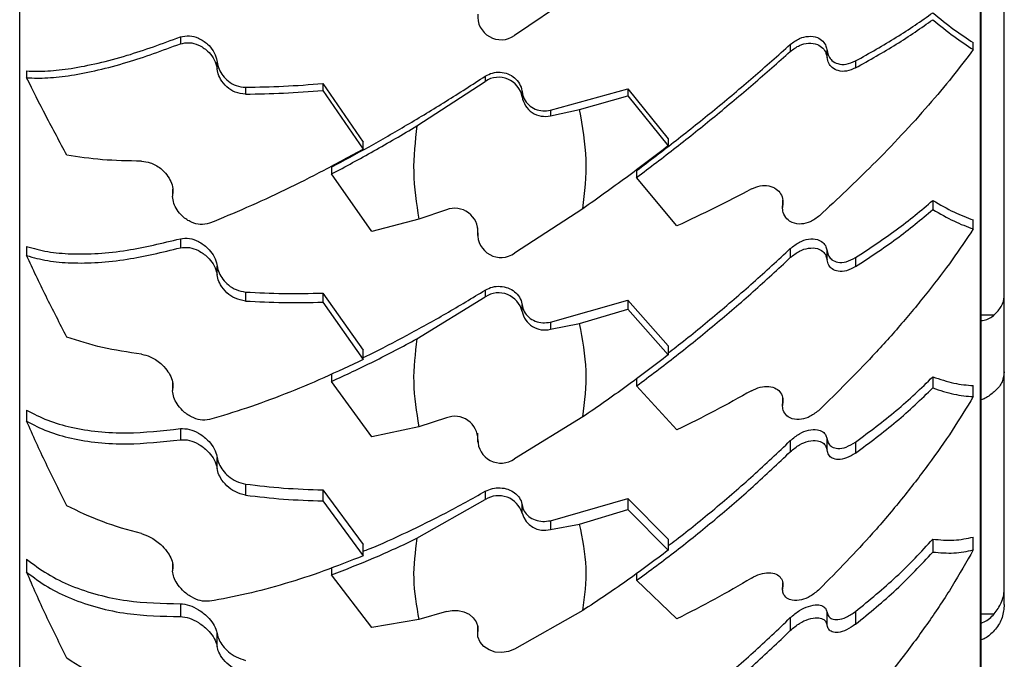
# Model space of a CAD drawing. Header units: inches. Extents: x 41.7 to 125.9, y 54.1 to 147.1.
# Tile 49 of 59: x 64.9 to 67, y 110.4 to 111.8. Entities that reach past the tile are written whole.
import ezdxf

# ---------------------------------------------------------------- set-up
doc = ezdxf.new("R2010")
doc.units = ezdxf.units.IN
doc.header["$LTSCALE"] = 20
doc.header["$MEASUREMENT"] = 0

msp = doc.modelspace()

# ---------------------------------------------------------------- linework, layer by layer
for p, q in [((64.8884, 109.667), (64.8884, 116.2278)), ((66.9355, 116.2278), (66.9355, 109.667)), ((66.938, 109.6778), (66.938, 116.217)), ((66.987, 111.2213), (66.987, 112.1535)), ((66.0888, 111.873), (65.9431, 111.7742)), ((65.2308, 111.7712), (65.2308, 111.7565)), ((66.5308, 111.7552), (66.5308, 111.7404)), ((66.9208, 111.7443), (66.9208, 111.759)), ((66.6092, 111.7274), (66.6092, 111.7421)), ((65.3092, 111.703), (65.3092, 111.7178)), ((66.6699, 111.72), (66.6699, 111.7052)), ((64.9032, 111.6987), (64.9032, 111.684)), ((65.8808, 111.6876), (65.8808, 111.6765)), ((65.5347, 111.6718), (65.6208, 111.5467)), ((65.5347, 111.6718), (65.5347, 111.6571)), ((65.7352, 111.5816), (65.8808, 111.6765)), ((65.3699, 111.6639), (65.3699, 111.6492)), ((65.5347, 111.6571), (65.6208, 111.532)), ((65.9592, 111.6435), (65.9592, 111.6543)), ((66.0199, 111.615), (66.1847, 111.6603)), ((66.0819, 111.6162), (66.1847, 111.6455)), ((66.1847, 111.6603), (66.2708, 111.5541)), ((66.1847, 111.6603), (66.1847, 111.6455)), ((66.1847, 111.6455), (66.2708, 111.5394)), ((66.0199, 111.6033), (66.0819, 111.6162)), ((66.0199, 111.615), (66.0199, 111.6033)), ((65.6208, 111.532), (65.6208, 111.5467)), ((66.2708, 111.5541), (66.2708, 111.5394)), ((65.5532, 111.4938), (65.5532, 111.4791)), ((65.6392, 111.3568), (65.5532, 111.4791)), ((66.2032, 111.4864), (66.2032, 111.4717)), ((66.2892, 111.3683), (66.2032, 111.4717)), ((65.2144, 111.4468), (65.2144, 111.4321)), ((66.5144, 111.4224), (66.5144, 111.4076)), ((66.5148, 111.4129), (66.5148, 111.4231)), ((66.8347, 111.4227), (66.8347, 111.4034)), ((65.798, 111.4026), (65.7393, 111.3828)), ((66.0888, 111.405), (65.9431, 111.3101)), ((65.7393, 111.3828), (65.6392, 111.3568)), ((66.9208, 111.3619), (66.9208, 111.3812)), ((65.8644, 111.3589), (65.8644, 111.3482)), ((65.8649, 111.3589), (65.8648, 111.3642)), ((65.8648, 111.3536), (65.8648, 111.3642)), ((65.2308, 111.3411), (65.2308, 111.3218)), ((64.9032, 111.3244), (64.9032, 111.3051)), ((66.5308, 111.3201), (66.5308, 111.3008)), ((66.6092, 111.2958), (66.6092, 111.3151)), ((66.6699, 111.3008), (66.6699, 111.2816)), ((65.3092, 111.2639), (65.3092, 111.2832)), ((65.3699, 111.2274), (65.3699, 111.2082)), ((65.5347, 111.2252), (65.6208, 111.1033)), ((65.5347, 111.2252), (65.5347, 111.2059)), ((65.8808, 111.2317), (65.8808, 111.2171)), ((65.5347, 111.2059), (65.6208, 111.084)), ((65.7352, 111.1277), (65.8808, 111.2171)), ((66.0199, 111.1635), (66.1847, 111.2101)), ((66.1847, 111.2101), (66.2708, 111.113)), ((66.1847, 111.2101), (66.1847, 111.1908)), ((66.987, 111.0576), (66.987, 111.2213)), ((65.9592, 111.186), (65.9592, 111.2001)), ((66.0819, 111.1603), (66.1847, 111.1908)), ((66.1847, 111.1908), (66.2708, 111.0937)), ((66.0199, 111.1635), (66.0199, 111.1481)), ((66.938, 111.1786), (66.9655, 111.1786)), ((66.0199, 111.1481), (66.0819, 111.1603)), ((65.6208, 111.084), (65.6208, 111.1033)), ((66.2708, 111.113), (66.2708, 111.0937)), ((66.987, 110.5973), (66.987, 111.0576)), ((65.2144, 111.0368), (65.2144, 111.0175)), ((65.5532, 111.0525), (65.5532, 111.0369)), ((65.6392, 110.9186), (65.5532, 111.0369)), ((66.2032, 111.0429), (66.2032, 111.0272)), ((66.8347, 111.0467), (66.8347, 111.0232)), ((66.2892, 110.9337), (66.2032, 111.0272)), ((66.9208, 111.0045), (66.9208, 111.028)), ((66.5144, 111.0009), (66.5144, 110.9855)), ((66.5148, 110.9905), (66.5148, 110.9999)), ((64.9032, 110.9756), (64.9032, 110.9521)), ((65.798, 110.959), (65.7393, 110.9403)), ((66.0888, 110.9612), (65.9431, 110.8718)), ((65.2308, 110.9363), (65.2308, 110.9127)), ((65.7393, 110.9403), (65.6392, 110.9186)), ((65.8644, 110.9217), (65.8644, 110.9077)), ((65.8649, 110.9217), (65.8648, 110.9267)), ((65.8648, 110.9128), (65.8648, 110.9229)), ((66.5308, 110.9107), (66.5308, 110.8871)), ((66.6092, 110.8903), (66.6092, 110.9138)), ((66.6699, 110.9077), (66.6699, 110.8842)), ((65.3092, 110.8514), (65.3092, 110.8749)), ((65.3699, 110.8181), (65.3699, 110.7946)), ((65.5347, 110.8057), (65.6208, 110.689)), ((65.5347, 110.8057), (65.5347, 110.7822)), ((65.7352, 110.7025), (65.8808, 110.785)), ((65.8808, 110.8029), (65.8808, 110.785)), ((66.0199, 110.7401), (66.1847, 110.7873)), ((66.1847, 110.7873), (66.2708, 110.7008)), ((66.1847, 110.7873), (66.1847, 110.7638)), ((65.5347, 110.7822), (65.6208, 110.6655)), ((65.9592, 110.7563), (65.9592, 110.7736)), ((66.0819, 110.7326), (66.1847, 110.7638)), ((66.1847, 110.7638), (66.2708, 110.6773)), ((66.0199, 110.7401), (66.0199, 110.7213)), ((66.0199, 110.7213), (66.0819, 110.7326)), ((66.2708, 110.7008), (66.2708, 110.6773)), ((66.8347, 110.7007), (66.8347, 110.6733)), ((66.9208, 110.6778), (66.9208, 110.7052)), ((65.6208, 110.6655), (65.6208, 110.689)), ((64.9032, 110.6579), (64.9032, 110.6305)), ((65.2144, 110.648), (65.2144, 110.6333)), ((65.5532, 110.6394), (65.5532, 110.6249)), ((65.6392, 110.5125), (65.5532, 110.6249)), ((66.2032, 110.6276), (66.2032, 110.613)), ((66.2892, 110.5309), (66.2032, 110.613)), ((66.5144, 110.6084), (66.5144, 110.5943)), ((66.5148, 110.5989), (66.5148, 110.6075)), ((66.987, 110.5618), (66.987, 110.5973)), ((65.2308, 110.5632), (65.2308, 110.5358)), ((65.798, 110.5467), (65.7393, 110.5295)), ((66.0888, 110.5488), (65.9431, 110.4662)), ((66.5308, 110.5334), (66.5308, 110.5059)), ((66.6092, 110.5172), (66.6092, 110.5446)), ((66.6699, 110.5467), (66.6699, 110.5193)), ((66.938, 110.5413), (66.9655, 110.5413)), ((65.7393, 110.5295), (65.6392, 110.5125)), ((65.8644, 110.5153), (65.8644, 110.4994)), ((65.8648, 110.5041), (65.8648, 110.5134)), ((65.3092, 110.4719), (65.3092, 110.4993))]:
    msp.add_line(p, q)
at = {"flags": 128}
for points in [[(65.798, 110.5467), (65.8104, 110.549), (65.8231, 110.5487), (65.8352, 110.5458), (65.8461, 110.5405), (65.855, 110.5331), (65.8613, 110.5242), (65.8646, 110.5143), (65.8648, 110.5041)], [(65.9431, 110.4662), (65.9303, 110.461), (65.9162, 110.459), (65.902, 110.4602), (65.8888, 110.4646), (65.8777, 110.4719), (65.8696, 110.4815), (65.8652, 110.4925), (65.8648, 110.5041)]]:
    msp.add_lwpolyline(points, dxfattribs=at)
for centre, radius, start, end in [((65.9144, 111.8151), 0.0499, 174.877, 305.0837), ((65.9094, 111.6347), 0.0506, 10.0309, 124.3491), ((66.0082, 111.6515), 0.0496, 189.2826, 283.5918), ((65.8158, 111.3568), 0.0491, 356.1871, 111.1982), ((65.9144, 111.3508), 0.0498, 176.8173, 305.1522), ((65.9093, 111.1745), 0.0512, 13.0137, 123.7415), ((66.0077, 111.1961), 0.0495, 191.7353, 284.2285), ((65.8162, 110.914), 0.0486, 358.5413, 112.0523), ((65.9145, 110.9125), 0.0497, 179.629, 305.1735), ((65.9092, 110.7411), 0.0523, 16.9817, 122.8187), ((66.0071, 110.7692), 0.0496, 195.0916, 284.9133)]:
    msp.add_arc(centre, radius, start, end)
for points, knots in [([(66.6699, 111.72), (66.6996, 111.7367), (66.7595, 111.7702), (66.8096, 111.8052), (66.8347, 111.8227)], [0, 0, 0, 0, 0.497022, 1, 1, 1, 1]), ([(66.8347, 111.8227), (66.8499, 111.8103), (66.8804, 111.7855), (66.9073, 111.7679), (66.9208, 111.759)], [0, 0, 0, 0, 0.497984, 1, 1, 1, 1]), ([(66.6699, 111.7052), (66.6996, 111.7219), (66.7595, 111.7555), (66.8096, 111.7904), (66.8347, 111.808)], [0, 0, 0, 0, 0.497022, 1, 1, 1, 1]), ([(66.8347, 111.808), (66.8499, 111.7956), (66.8804, 111.7707), (66.9073, 111.7531), (66.9208, 111.7443)], [0, 0, 0, 0, 0.497989, 1, 1, 1, 1]), ([(64.9032, 111.6987), (64.9178, 111.6984), (64.9469, 111.6976), (64.9982, 111.7035), (65.0549, 111.7147), (65.1307, 111.7346), (65.1923, 111.7571), (65.2308, 111.7712)], [0, 0, 0, 0, 0.172519, 0.345052, 0.52292, 0.7008, 1, 1, 1, 1]), ([(65.2308, 111.7712), (65.2373, 111.7726), (65.2495, 111.7754), (65.2701, 111.7695), (65.2878, 111.7581), (65.3013, 111.7421), (65.3076, 111.7282), (65.3089, 111.7199), (65.3092, 111.7178)], [0, 0, 0, 0, 0.215549, 0.412297, 0.623906, 0.782882, 0.942794, 1, 1, 1, 1]), ([(66.5308, 111.7552), (66.5373, 111.76), (66.5497, 111.769), (66.5701, 111.7736), (66.5875, 111.7715), (66.6001, 111.7633), (66.607, 111.7531), (66.6086, 111.7454), (66.6092, 111.7421)], [0, 0, 0, 0, 0.216424, 0.409909, 0.620711, 0.776771, 0.905946, 1, 1, 1, 1]), ([(64.9032, 111.684), (64.9178, 111.6836), (64.9469, 111.6829), (64.9983, 111.6888), (65.055, 111.7), (65.1308, 111.7199), (65.1923, 111.7424), (65.2308, 111.7565)], [0, 0, 0, 0, 0.172608, 0.345229, 0.52319, 0.701164, 1, 1, 1, 1]), ([(65.2308, 111.7565), (65.2373, 111.7579), (65.2495, 111.7606), (65.2701, 111.7547), (65.2878, 111.7433), (65.3013, 111.7274), (65.3076, 111.7134), (65.3089, 111.7052), (65.3092, 111.703)], [0, 0, 0, 0, 0.215558, 0.412372, 0.623986, 0.7829, 0.942747, 1, 1, 1, 1]), ([(66.2032, 111.4864), (66.2314, 111.5077), (66.2878, 111.5504), (66.3708, 111.617), (66.4524, 111.6853), (66.5047, 111.7319), (66.5308, 111.7552)], [0, 0, 0, 0, 0.247126, 0.494247, 0.747127, 1, 1, 1, 1]), ([(66.5308, 111.7404), (66.5373, 111.7452), (66.5497, 111.7543), (66.5701, 111.7589), (66.5875, 111.7567), (66.6001, 111.7485), (66.607, 111.7384), (66.6086, 111.7307), (66.6092, 111.7274)], [0, 0, 0, 0, 0.216418, 0.409836, 0.620623, 0.776753, 0.905961, 1, 1, 1, 1]), ([(66.2032, 111.4717), (66.2314, 111.493), (66.2878, 111.5356), (66.3708, 111.6023), (66.4524, 111.6705), (66.5047, 111.7171), (66.5308, 111.7404)], [0, 0, 0, 0, 0.247132, 0.494259, 0.747133, 1, 1, 1, 1]), ([(66.9208, 111.7443), (66.9062, 111.725), (66.877, 111.6862), (66.8256, 111.6252), (66.7689, 111.5625), (66.6931, 111.4838), (66.6316, 111.4262), (66.5931, 111.3901)], [0, 0, 0, 0, 0.172608, 0.345229, 0.52319, 0.701164, 1, 1, 1, 1]), ([(66.6092, 111.7421), (66.6102, 111.7379), (66.612, 111.7295), (66.6201, 111.7196), (66.6328, 111.7128), (66.6506, 111.7117), (66.6633, 111.7172), (66.6699, 111.72)], [0, 0, 0, 0, 0.145823, 0.291086, 0.484922, 0.733789, 1, 1, 1, 1]), ([(65.3092, 111.7178), (65.3103, 111.7126), (65.3124, 111.7024), (65.3213, 111.6881), (65.3336, 111.6758), (65.3504, 111.6659), (65.3631, 111.6646), (65.3699, 111.6639)], [0, 0, 0, 0, 0.172722, 0.344805, 0.533293, 0.749102, 1, 1, 1, 1]), ([(66.6699, 111.7052), (66.6636, 111.7025), (66.6511, 111.6971), (66.6336, 111.6979), (66.6205, 111.7045), (66.6121, 111.7145), (66.6102, 111.7232), (66.6092, 111.7274)], [0, 0, 0, 0, 0.2554143, 0.5055582, 0.6982363, 0.8547585, 1, 1, 1, 1]), ([(65.3699, 111.6492), (65.3623, 111.65), (65.3484, 111.6517), (65.3296, 111.664), (65.3168, 111.6793), (65.3107, 111.6933), (65.3096, 111.7007), (65.3092, 111.703)], [0, 0, 0, 0, 0.277192, 0.514344, 0.749244, 0.922467, 1, 1, 1, 1]), ([(65.5532, 111.4938), (65.5797, 111.508), (65.6327, 111.5364), (65.7143, 111.5836), (65.7971, 111.6337), (65.8529, 111.6696), (65.8808, 111.6876)], [0, 0, 0, 0, 0.247577, 0.495158, 0.747578, 1, 1, 1, 1]), ([(65.8808, 111.6876), (65.8858, 111.6902), (65.8956, 111.6954), (65.9128, 111.6968), (65.9294, 111.6932), (65.9438, 111.6845), (65.9543, 111.6719), (65.9583, 111.661), (65.9591, 111.655), (65.9592, 111.6543)], [0, 0, 0, 0, 0.162823, 0.325646, 0.488479, 0.651313, 0.814138, 0.976955, 1, 1, 1, 1]), ([(64.9892, 111.5192), (64.974, 111.5471), (64.9436, 111.6032), (64.9167, 111.657), (64.9032, 111.684)], [0, 0, 0, 0, 0.497989, 1, 1, 1, 1]), ([(65.3699, 111.6639), (65.3966, 111.6644), (65.4501, 111.6655), (65.5065, 111.6697), (65.5347, 111.6718)], [0, 0, 0, 0, 0.4984163, 1, 1, 1, 1]), ([(65.3699, 111.6492), (65.3966, 111.6497), (65.4501, 111.6508), (65.5065, 111.655), (65.5347, 111.6571)], [0, 0, 0, 0, 0.498417, 1, 1, 1, 1]), ([(65.9592, 111.6543), (65.9604, 111.6491), (65.9627, 111.6387), (65.9729, 111.6258), (65.9867, 111.6168), (66.0031, 111.6125), (66.0143, 111.6142), (66.0199, 111.615)], [0, 0, 0, 0, 0.199953, 0.399917, 0.599613, 0.799296, 1, 1, 1, 1]), ([(66.0888, 111.405), (66.0927, 111.4397), (66.1008, 111.5104), (66.0882, 111.5806), (66.0819, 111.6162)], [0, 0, 0, 0, 0.491758, 1, 1, 1, 1]), ([(65.5532, 111.4791), (65.5831, 111.4951), (65.643, 111.5272), (65.7044, 111.5634), (65.7352, 111.5816)], [0, 0, 0, 0, 0.498474, 1, 1, 1, 1]), ([(65.7352, 111.5816), (65.7313, 111.5489), (65.7236, 111.4824), (65.734, 111.4163), (65.7393, 111.3828)], [0, 0, 0, 0, 0.492757, 1, 1, 1, 1]), ([(66.2708, 111.5394), (66.2409, 111.5165), (66.1809, 111.4705), (66.1196, 111.4269), (66.0888, 111.405)], [0, 0, 0, 0, 0.498474, 1, 1, 1, 1]), ([(65.148, 111.5064), (65.1194, 111.5069), (65.062, 111.508), (65.0136, 111.5154), (64.9892, 111.5192)], [0, 0, 0, 0, 0.4971801, 1, 1, 1, 1]), ([(65.6208, 111.532), (65.5926, 111.5166), (65.5362, 111.4858), (65.4532, 111.4443), (65.3715, 111.4063), (65.3192, 111.3848), (65.2931, 111.3741)], [0, 0, 0, 0, 0.2471318, 0.4942585, 0.7471331, 1, 1, 1, 1]), ([(65.148, 111.5064), (65.1542, 111.5057), (65.1676, 111.5043), (65.1869, 111.4934), (65.2019, 111.4786), (65.211, 111.4636), (65.2154, 111.4493), (65.2149, 111.4408), (65.2148, 111.4373)], [0, 0, 0, 0, 0.2128358, 0.4632051, 0.6297917, 0.764824, 0.9006772, 1, 1, 1, 1]), ([(65.2931, 111.3741), (65.2866, 111.3726), (65.2743, 111.3697), (65.2538, 111.3756), (65.2365, 111.3867), (65.2238, 111.4015), (65.2165, 111.4164), (65.214, 111.4286), (65.2146, 111.4352), (65.2148, 111.4373)], [0, 0, 0, 0, 0.1975128, 0.3740354, 0.5664099, 0.7089015, 0.8268225, 0.9452993, 1, 1, 1, 1]), ([(66.448, 111.4471), (66.4222, 111.4336), (66.3705, 111.4066), (66.3164, 111.3811), (66.2892, 111.3683)], [0, 0, 0, 0, 0.498554, 1, 1, 1, 1]), ([(66.448, 111.4471), (66.4542, 111.4497), (66.4666, 111.4549), (66.4854, 111.4547), (66.5007, 111.4487), (66.511, 111.4375), (66.5154, 111.425), (66.5149, 111.4163), (66.5148, 111.4129)], [0, 0, 0, 0, 0.194076, 0.387869, 0.587776, 0.74493, 0.902844, 1, 1, 1, 1]), ([(66.6699, 111.3008), (66.6996, 111.3204), (66.7595, 111.3598), (66.8096, 111.4016), (66.8347, 111.4227)], [0, 0, 0, 0, 0.497022, 1, 1, 1, 1]), ([(66.8347, 111.4227), (66.8499, 111.4139), (66.8804, 111.3961), (66.9073, 111.3862), (66.9208, 111.3812)], [0, 0, 0, 0, 0.497984, 1, 1, 1, 1]), ([(66.5931, 111.3901), (66.5867, 111.3853), (66.5744, 111.3761), (66.5538, 111.3713), (66.5361, 111.3737), (66.5226, 111.3827), (66.5154, 111.3951), (66.5141, 111.4062), (66.5146, 111.4118), (66.5148, 111.4129)], [0, 0, 0, 0, 0.196786, 0.376459, 0.569644, 0.714718, 0.860644, 0.971625, 1, 1, 1, 1]), ([(66.6699, 111.2816), (66.6996, 111.3011), (66.7595, 111.3405), (66.8096, 111.3823), (66.8347, 111.4034)], [0, 0, 0, 0, 0.497022, 1, 1, 1, 1]), ([(66.8347, 111.4034), (66.8499, 111.3946), (66.8804, 111.3769), (66.9073, 111.3669), (66.9208, 111.3619)], [0, 0, 0, 0, 0.497989, 1, 1, 1, 1]), ([(66.9208, 111.3619), (66.9062, 111.3401), (66.877, 111.2964), (66.8256, 111.2288), (66.7689, 111.1602), (66.6931, 111.0753), (66.6316, 111.0146), (66.5931, 110.9765)], [0, 0, 0, 0, 0.1726078, 0.3452292, 0.5231902, 0.7011638, 1, 1, 1, 1]), ([(64.9032, 111.3244), (64.9178, 111.3204), (64.9469, 111.3125), (64.9982, 111.308), (65.0549, 111.309), (65.1307, 111.3171), (65.1923, 111.3318), (65.2308, 111.3411)], [0, 0, 0, 0, 0.172519, 0.345052, 0.52292, 0.7008, 1, 1, 1, 1]), ([(65.2308, 111.3411), (65.2373, 111.3418), (65.2495, 111.3432), (65.2701, 111.3357), (65.2878, 111.3233), (65.3013, 111.307), (65.3076, 111.2932), (65.3089, 111.2853), (65.3092, 111.2832)], [0, 0, 0, 0, 0.215549, 0.412297, 0.623906, 0.782882, 0.942794, 1, 1, 1, 1]), ([(66.5308, 111.3201), (66.5373, 111.3252), (66.5497, 111.3349), (66.5701, 111.3412), (66.5875, 111.3408), (66.6001, 111.3342), (66.607, 111.3253), (66.6086, 111.3181), (66.6092, 111.3151)], [0, 0, 0, 0, 0.216424, 0.409909, 0.620711, 0.776771, 0.905946, 1, 1, 1, 1]), ([(64.9032, 111.3051), (64.9178, 111.3011), (64.9469, 111.2932), (64.9983, 111.2887), (65.055, 111.2897), (65.1308, 111.2978), (65.1923, 111.3125), (65.2308, 111.3218)], [0, 0, 0, 0, 0.172608, 0.345229, 0.52319, 0.701164, 1, 1, 1, 1]), ([(65.2308, 111.3218), (65.2373, 111.3225), (65.2495, 111.3239), (65.2701, 111.3164), (65.2878, 111.304), (65.3013, 111.2877), (65.3076, 111.2739), (65.3089, 111.266), (65.3092, 111.2639)], [0, 0, 0, 0, 0.215558, 0.412372, 0.623986, 0.7829, 0.942747, 1, 1, 1, 1]), ([(66.2708, 111.0979), (66.2763, 111.1021), (66.31, 111.1276), (66.3707, 111.1776), (66.4524, 111.2473), (66.5047, 111.2958), (66.5308, 111.3201)], [0, 0, 0, 0, 0.060896, 0.369144, 0.684577, 1, 1, 1, 1]), ([(66.5308, 111.3008), (66.5373, 111.3059), (66.5497, 111.3156), (66.5701, 111.3219), (66.5875, 111.3215), (66.6001, 111.3149), (66.607, 111.306), (66.6086, 111.2989), (66.6092, 111.2958)], [0, 0, 0, 0, 0.216418, 0.409836, 0.620623, 0.776753, 0.905961, 1, 1, 1, 1]), ([(66.6092, 111.3151), (66.6102, 111.3112), (66.612, 111.3035), (66.6201, 111.2949), (66.6328, 111.2898), (66.6506, 111.2907), (66.6633, 111.2974), (66.6699, 111.3008)], [0, 0, 0, 0, 0.145823, 0.291086, 0.484922, 0.733789, 1, 1, 1, 1]), ([(64.9892, 111.1312), (64.974, 111.1604), (64.9436, 111.2189), (64.9167, 111.2763), (64.9032, 111.3051)], [0, 0, 0, 0, 0.497989, 1, 1, 1, 1]), ([(66.2032, 111.0272), (66.2314, 111.0484), (66.2878, 111.0908), (66.3708, 111.1582), (66.4524, 111.228), (66.5047, 111.2765), (66.5308, 111.3008)], [0, 0, 0, 0, 0.247132, 0.494259, 0.747133, 1, 1, 1, 1]), ([(66.6699, 111.2816), (66.6636, 111.2782), (66.6511, 111.2716), (66.6336, 111.2704), (66.6205, 111.2753), (66.6121, 111.2839), (66.6102, 111.292), (66.6092, 111.2958)], [0, 0, 0, 0, 0.255414, 0.505558, 0.698236, 0.854758, 1, 1, 1, 1]), ([(65.3092, 111.2832), (65.3103, 111.2783), (65.3124, 111.2684), (65.3213, 111.2541), (65.3336, 111.2415), (65.3504, 111.2308), (65.3631, 111.2286), (65.3699, 111.2274)], [0, 0, 0, 0, 0.172722, 0.344805, 0.533293, 0.749102, 1, 1, 1, 1]), ([(65.3699, 111.2082), (65.3623, 111.2096), (65.3484, 111.2121), (65.3296, 111.2253), (65.3168, 111.2408), (65.3107, 111.2546), (65.3096, 111.2617), (65.3092, 111.2639)], [0, 0, 0, 0, 0.277192, 0.514344, 0.749244, 0.922467, 1, 1, 1, 1]), ([(65.3699, 111.2274), (65.3966, 111.2261), (65.4501, 111.2235), (65.5065, 111.2246), (65.5347, 111.2252)], [0, 0, 0, 0, 0.498416, 1, 1, 1, 1]), ([(65.6208, 111.0881), (65.6248, 111.09), (65.6555, 111.1044), (65.7144, 111.1354), (65.7971, 111.181), (65.8529, 111.2148), (65.8808, 111.2317)], [0, 0, 0, 0, 0.047971, 0.361231, 0.680614, 1, 1, 1, 1]), ([(65.8808, 111.2317), (65.8858, 111.2342), (65.8956, 111.239), (65.9128, 111.2404), (65.9294, 111.2369), (65.9438, 111.2288), (65.9543, 111.2168), (65.9583, 111.2065), (65.9591, 111.2009), (65.9592, 111.2001)], [0, 0, 0, 0, 0.1628233, 0.325646, 0.4884789, 0.6513134, 0.8141378, 0.9769551, 1, 1, 1, 1]), ([(65.3699, 111.2082), (65.3966, 111.2068), (65.4501, 111.2042), (65.5065, 111.2053), (65.5347, 111.2059)], [0, 0, 0, 0, 0.498417, 1, 1, 1, 1]), ([(66.9655, 111.1786), (66.9711, 111.1845), (66.9824, 111.1962), (66.9868, 111.2119), (66.9869, 111.2202), (66.987, 111.2213)], [0, 0, 0, 0, 0.464224, 0.928432, 1, 1, 1, 1]), ([(65.9592, 111.2001), (65.9604, 111.1952), (65.9627, 111.1854), (65.9729, 111.1732), (65.9867, 111.1648), (66.0031, 111.1609), (66.0143, 111.1626), (66.0199, 111.1635)], [0, 0, 0, 0, 0.199953, 0.399917, 0.599613, 0.799296, 1, 1, 1, 1]), ([(66.938, 111.1663), (66.9388, 111.1664), (66.9486, 111.1676), (66.9576, 111.1722), (66.9647, 111.178), (66.9655, 111.1786)], [0, 0, 0, 0, 0.076835, 0.901057, 1, 1, 1, 1]), ([(66.0888, 110.9612), (66.0927, 110.994), (66.1008, 111.0606), (66.0882, 111.1267), (66.0819, 111.1603)], [0, 0, 0, 0, 0.491758, 1, 1, 1, 1]), ([(65.148, 111.0948), (65.1194, 111.0991), (65.062, 111.1076), (65.0136, 111.1233), (64.9892, 111.1312)], [0, 0, 0, 0, 0.49718, 1, 1, 1, 1]), ([(65.5532, 111.0369), (65.5831, 111.0508), (65.643, 111.0785), (65.7044, 111.1113), (65.7352, 111.1277)], [0, 0, 0, 0, 0.498474, 1, 1, 1, 1]), ([(65.7352, 111.1277), (65.7313, 111.0968), (65.7236, 111.0342), (65.734, 110.9719), (65.7393, 110.9403)], [0, 0, 0, 0, 0.492757, 1, 1, 1, 1]), ([(65.148, 111.0948), (65.1542, 111.0934), (65.1676, 111.0904), (65.1869, 111.078), (65.2019, 111.0624), (65.211, 111.0474), (65.2154, 111.0335), (65.2149, 111.0256), (65.2148, 111.0223)], [0, 0, 0, 0, 0.212836, 0.463205, 0.629792, 0.764824, 0.900677, 1, 1, 1, 1]), ([(65.6208, 111.084), (65.5926, 111.0706), (65.5362, 111.0438), (65.4532, 111.0093), (65.3715, 110.979), (65.3192, 110.9633), (65.2931, 110.9555)], [0, 0, 0, 0, 0.247132, 0.494259, 0.747133, 1, 1, 1, 1]), ([(66.2708, 111.0937), (66.2409, 111.0709), (66.1809, 111.0251), (66.1196, 110.9825), (66.0888, 110.9612)], [0, 0, 0, 0, 0.4984737, 1, 1, 1, 1]), ([(66.987, 111.0576), (66.986, 111.0504), (66.9842, 111.0359), (66.9736, 111.022), (66.9664, 111.0157), (66.9655, 111.0149)], [0, 0, 0, 0, 0.464486, 0.928983, 1, 1, 1, 1]), ([(66.6699, 110.9077), (66.6996, 110.9298), (66.7595, 110.9743), (66.8096, 111.0225), (66.8347, 111.0467)], [0, 0, 0, 0, 0.4970216, 1, 1, 1, 1]), ([(66.8347, 111.0467), (66.8499, 111.0416), (66.8804, 111.0313), (66.9073, 111.0291), (66.9208, 111.028)], [0, 0, 0, 0, 0.497984, 1, 1, 1, 1]), ([(65.2931, 110.9555), (65.2866, 110.9547), (65.2743, 110.9531), (65.2538, 110.9606), (65.2365, 110.9728), (65.2238, 110.9879), (65.2165, 111.0026), (65.214, 111.0143), (65.2146, 111.0204), (65.2148, 111.0223)], [0, 0, 0, 0, 0.1975128, 0.3740354, 0.5664099, 0.7089015, 0.8268225, 0.9452993, 1, 1, 1, 1]), ([(66.448, 111.0172), (66.4222, 111.0027), (66.3705, 110.9738), (66.3164, 110.9471), (66.2892, 110.9337)], [0, 0, 0, 0, 0.498554, 1, 1, 1, 1]), ([(66.448, 111.0172), (66.4542, 111.0201), (66.4666, 111.0259), (66.4854, 111.0272), (66.5007, 111.0228), (66.511, 111.0131), (66.5154, 111.0018), (66.5149, 110.9936), (66.5148, 110.9905)], [0, 0, 0, 0, 0.194076, 0.387869, 0.587776, 0.74493, 0.902844, 1, 1, 1, 1]), ([(66.6699, 110.8842), (66.6996, 110.9063), (66.7595, 110.9508), (66.8096, 110.9989), (66.8347, 111.0232)], [0, 0, 0, 0, 0.497022, 1, 1, 1, 1]), ([(66.8347, 111.0232), (66.8499, 111.018), (66.8804, 111.0078), (66.9073, 111.0056), (66.9208, 111.0045)], [0, 0, 0, 0, 0.497989, 1, 1, 1, 1]), ([(66.9655, 111.0149), (66.9594, 111.0098), (66.9513, 111.0029), (66.9407, 110.9986), (66.938, 110.9974)], [0, 0, 0, 0, 0.743273, 1, 1, 1, 1]), ([(66.9208, 111.0045), (66.9062, 110.9805), (66.877, 110.9325), (66.8256, 110.8594), (66.7689, 110.7861), (66.6931, 110.6963), (66.6316, 110.6334), (66.5931, 110.594)], [0, 0, 0, 0, 0.172608, 0.345229, 0.52319, 0.701164, 1, 1, 1, 1]), ([(64.9032, 110.9756), (64.9178, 110.9681), (64.9469, 110.9531), (64.9982, 110.9383), (65.0549, 110.9292), (65.1307, 110.9252), (65.1923, 110.932), (65.2308, 110.9363)], [0, 0, 0, 0, 0.1725191, 0.3450517, 0.5229196, 0.7008, 1, 1, 1, 1]), ([(66.5931, 110.9765), (66.5867, 110.9713), (66.5744, 110.9615), (66.5538, 110.9551), (66.5361, 110.9556), (66.5226, 110.9629), (66.5154, 110.9739), (66.5141, 110.9841), (66.5146, 110.9894), (66.5148, 110.9905)], [0, 0, 0, 0, 0.196786, 0.376459, 0.569644, 0.714718, 0.860644, 0.971625, 1, 1, 1, 1]), ([(64.9892, 110.7719), (64.974, 110.8018), (64.9436, 110.862), (64.9167, 110.922), (64.9032, 110.9521)], [0, 0, 0, 0, 0.497989, 1, 1, 1, 1]), ([(64.9032, 110.9521), (64.9178, 110.9446), (64.9469, 110.9296), (64.9983, 110.9147), (65.055, 110.9057), (65.1308, 110.9017), (65.1923, 110.9085), (65.2308, 110.9127)], [0, 0, 0, 0, 0.1726078, 0.3452292, 0.5231902, 0.7011638, 1, 1, 1, 1]), ([(65.2308, 110.9363), (65.2373, 110.9363), (65.2495, 110.9364), (65.2701, 110.9273), (65.2878, 110.9141), (65.3013, 110.8977), (65.3076, 110.8844), (65.3089, 110.8769), (65.3092, 110.8749)], [0, 0, 0, 0, 0.215549, 0.412297, 0.623906, 0.782882, 0.942794, 1, 1, 1, 1]), ([(66.5308, 110.9107), (66.5373, 110.916), (66.5497, 110.9262), (66.5701, 110.934), (66.5875, 110.9354), (66.6001, 110.9306), (66.607, 110.9231), (66.6086, 110.9166), (66.6092, 110.9138)], [0, 0, 0, 0, 0.216424, 0.409909, 0.620711, 0.776771, 0.905946, 1, 1, 1, 1]), ([(65.2308, 110.9127), (65.2373, 110.9128), (65.2495, 110.9128), (65.2701, 110.9038), (65.2878, 110.8906), (65.3013, 110.8742), (65.3076, 110.8608), (65.3089, 110.8534), (65.3092, 110.8514)], [0, 0, 0, 0, 0.215558, 0.412372, 0.623986, 0.7829, 0.942747, 1, 1, 1, 1]), ([(66.2708, 110.687), (66.2763, 110.6911), (66.31, 110.7161), (66.3707, 110.7659), (66.4524, 110.8361), (66.5047, 110.8858), (66.5308, 110.9107)], [0, 0, 0, 0, 0.060896, 0.369144, 0.684577, 1, 1, 1, 1]), ([(66.5308, 110.8871), (66.5373, 110.8925), (66.5497, 110.9027), (66.5701, 110.9105), (66.5875, 110.9119), (66.6001, 110.9071), (66.607, 110.8995), (66.6086, 110.893), (66.6092, 110.8903)], [0, 0, 0, 0, 0.216418, 0.409836, 0.620623, 0.776753, 0.905961, 1, 1, 1, 1]), ([(66.6092, 110.9138), (66.6102, 110.9103), (66.612, 110.9033), (66.6201, 110.8962), (66.6328, 110.8929), (66.6506, 110.8959), (66.6633, 110.9037), (66.6699, 110.9077)], [0, 0, 0, 0, 0.145823, 0.291086, 0.484922, 0.733789, 1, 1, 1, 1]), ([(66.6699, 110.8842), (66.6636, 110.8803), (66.6511, 110.8726), (66.6336, 110.8694), (66.6205, 110.8725), (66.6121, 110.8795), (66.6102, 110.8868), (66.6092, 110.8903)], [0, 0, 0, 0, 0.255414, 0.505558, 0.698236, 0.854758, 1, 1, 1, 1]), ([(65.3092, 110.8749), (65.3103, 110.8702), (65.3124, 110.8608), (65.3213, 110.8468), (65.3336, 110.834), (65.3504, 110.8228), (65.3631, 110.8197), (65.3699, 110.8181)], [0, 0, 0, 0, 0.172722, 0.344805, 0.533293, 0.749102, 1, 1, 1, 1]), ([(66.2032, 110.613), (66.2314, 110.6337), (66.2878, 110.6752), (66.3708, 110.7423), (66.4524, 110.8126), (66.5047, 110.8623), (66.5308, 110.8871)], [0, 0, 0, 0, 0.247132, 0.494259, 0.747133, 1, 1, 1, 1]), ([(65.3699, 110.7946), (65.3623, 110.7965), (65.3484, 110.8), (65.3296, 110.8137), (65.3168, 110.8293), (65.3107, 110.8426), (65.3096, 110.8493), (65.3092, 110.8514)], [0, 0, 0, 0, 0.277192, 0.514344, 0.749244, 0.922467, 1, 1, 1, 1]), ([(65.3699, 110.8181), (65.3966, 110.8149), (65.4501, 110.8086), (65.5065, 110.8067), (65.5347, 110.8057)], [0, 0, 0, 0, 0.498416, 1, 1, 1, 1]), ([(65.8808, 110.8029), (65.8858, 110.8051), (65.8956, 110.8096), (65.9128, 110.8108), (65.9294, 110.8077), (65.9438, 110.8001), (65.9543, 110.7891), (65.9583, 110.7795), (65.9591, 110.7742), (65.9592, 110.7736)], [0, 0, 0, 0, 0.162823, 0.325646, 0.488479, 0.651313, 0.814138, 0.976955, 1, 1, 1, 1]), ([(65.3699, 110.7946), (65.3966, 110.7914), (65.4501, 110.7851), (65.5065, 110.7832), (65.5347, 110.7822)], [0, 0, 0, 0, 0.498417, 1, 1, 1, 1]), ([(65.6208, 110.675), (65.6248, 110.6766), (65.6555, 110.6886), (65.7144, 110.7157), (65.7971, 110.7562), (65.8529, 110.7873), (65.8808, 110.8029)], [0, 0, 0, 0, 0.047971, 0.361231, 0.680614, 1, 1, 1, 1]), ([(65.148, 110.7125), (65.1194, 110.7203), (65.062, 110.7362), (65.0136, 110.7599), (64.9892, 110.7719)], [0, 0, 0, 0, 0.4971801, 1, 1, 1, 1]), ([(65.9592, 110.7736), (65.9604, 110.769), (65.9627, 110.7599), (65.9729, 110.7486), (65.9867, 110.741), (66.0031, 110.7375), (66.0143, 110.7392), (66.0199, 110.7401)], [0, 0, 0, 0, 0.199953, 0.399917, 0.599613, 0.799296, 1, 1, 1, 1]), ([(66.0888, 110.5488), (66.0927, 110.579), (66.1008, 110.6405), (66.0882, 110.7016), (66.0819, 110.7326)], [0, 0, 0, 0, 0.491758, 1, 1, 1, 1]), ([(65.148, 110.7125), (65.1542, 110.7104), (65.1676, 110.7059), (65.1869, 110.6921), (65.2019, 110.676), (65.211, 110.6611), (65.2154, 110.6479), (65.2149, 110.6407), (65.2148, 110.6377)], [0, 0, 0, 0, 0.212836, 0.463205, 0.629792, 0.764824, 0.900677, 1, 1, 1, 1]), ([(65.5532, 110.6249), (65.5831, 110.6363), (65.643, 110.6592), (65.7044, 110.688), (65.7352, 110.7025)], [0, 0, 0, 0, 0.498474, 1, 1, 1, 1]), ([(65.7352, 110.7025), (65.7313, 110.674), (65.7236, 110.6162), (65.734, 110.5586), (65.7393, 110.5295)], [0, 0, 0, 0, 0.492757, 1, 1, 1, 1]), ([(66.6699, 110.5467), (66.6996, 110.571), (66.7595, 110.62), (66.8096, 110.6737), (66.8347, 110.7007)], [0, 0, 0, 0, 0.4970216, 1, 1, 1, 1]), ([(66.8347, 110.7007), (66.8499, 110.6993), (66.8804, 110.6966), (66.9073, 110.7023), (66.9208, 110.7052)], [0, 0, 0, 0, 0.497984, 1, 1, 1, 1]), ([(64.9032, 110.6579), (64.9178, 110.647), (64.9469, 110.6252), (64.9982, 110.6002), (65.0549, 110.5812), (65.1307, 110.5653), (65.1923, 110.564), (65.2308, 110.5632)], [0, 0, 0, 0, 0.172519, 0.345052, 0.52292, 0.7008, 1, 1, 1, 1]), ([(65.6208, 110.6655), (65.5926, 110.6542), (65.5362, 110.6318), (65.4532, 110.6049), (65.3715, 110.5827), (65.3192, 110.5731), (65.2931, 110.5683)], [0, 0, 0, 0, 0.247132, 0.494259, 0.747133, 1, 1, 1, 1]), ([(66.2708, 110.6773), (66.2409, 110.6549), (66.1809, 110.6099), (66.1196, 110.5692), (66.0888, 110.5488)], [0, 0, 0, 0, 0.498474, 1, 1, 1, 1]), ([(66.9208, 110.6778), (66.9062, 110.652), (66.877, 110.6004), (66.8256, 110.523), (66.7689, 110.4461), (66.6931, 110.3528), (66.6316, 110.2887), (66.5931, 110.2486)], [0, 0, 0, 0, 0.172608, 0.345229, 0.52319, 0.701164, 1, 1, 1, 1]), ([(66.6699, 110.5193), (66.6996, 110.5436), (66.7595, 110.5926), (66.8096, 110.6463), (66.8347, 110.6733)], [0, 0, 0, 0, 0.497022, 1, 1, 1, 1]), ([(66.8347, 110.6733), (66.8499, 110.6719), (66.8804, 110.6692), (66.9073, 110.6749), (66.9208, 110.6778)], [0, 0, 0, 0, 0.497989, 1, 1, 1, 1]), ([(65.2931, 110.5683), (65.2866, 110.5682), (65.2743, 110.568), (65.2538, 110.5769), (65.2365, 110.5899), (65.2238, 110.6052), (65.2165, 110.6194), (65.214, 110.6304), (65.2146, 110.636), (65.2148, 110.6377)], [0, 0, 0, 0, 0.1975128, 0.3740354, 0.5664099, 0.7089015, 0.8268225, 0.9452993, 1, 1, 1, 1]), ([(64.9892, 110.4469), (64.974, 110.4771), (64.9436, 110.5379), (64.9167, 110.5995), (64.9032, 110.6305)], [0, 0, 0, 0, 0.497989, 1, 1, 1, 1]), ([(64.9032, 110.6305), (64.9178, 110.6196), (64.9469, 110.5978), (64.9983, 110.5728), (65.055, 110.5538), (65.1308, 110.5379), (65.1923, 110.5366), (65.2308, 110.5358)], [0, 0, 0, 0, 0.172608, 0.345229, 0.52319, 0.701164, 1, 1, 1, 1]), ([(66.448, 110.6177), (66.4222, 110.6026), (66.3705, 110.5721), (66.3164, 110.5447), (66.2892, 110.5309)], [0, 0, 0, 0, 0.498554, 1, 1, 1, 1]), ([(66.448, 110.6177), (66.4542, 110.6209), (66.4666, 110.6273), (66.4854, 110.63), (66.5007, 110.6272), (66.511, 110.6193), (66.5154, 110.6093), (66.5149, 110.6017), (66.5148, 110.5989)], [0, 0, 0, 0, 0.194076, 0.387869, 0.587776, 0.74493, 0.902844, 1, 1, 1, 1]), ([(66.5931, 110.594), (66.5867, 110.5886), (66.5744, 110.5782), (66.5538, 110.5702), (66.5361, 110.569), (66.5226, 110.5743), (66.5154, 110.5837), (66.5141, 110.5929), (66.5146, 110.5979), (66.5148, 110.5989)], [0, 0, 0, 0, 0.196786, 0.376459, 0.569644, 0.714718, 0.860644, 0.971625, 1, 1, 1, 1]), ([(66.9655, 110.5413), (66.9711, 110.549), (66.9824, 110.5644), (66.9868, 110.585), (66.9869, 110.5959), (66.987, 110.5973)], [0, 0, 0, 0, 0.464224, 0.928432, 1, 1, 1, 1]), ([(65.2308, 110.5632), (65.2373, 110.5625), (65.2495, 110.5612), (65.2701, 110.5508), (65.2878, 110.537), (65.3013, 110.5208), (65.3076, 110.508), (65.3089, 110.5011), (65.3092, 110.4993)], [0, 0, 0, 0, 0.215549, 0.412297, 0.623906, 0.782882, 0.942794, 1, 1, 1, 1]), ([(66.5308, 110.5334), (66.5373, 110.5389), (66.5497, 110.5494), (66.5701, 110.5586), (66.5875, 110.5618), (66.6001, 110.5588), (66.607, 110.5528), (66.6086, 110.547), (66.6092, 110.5446)], [0, 0, 0, 0, 0.216424, 0.409909, 0.620711, 0.776771, 0.905946, 1, 1, 1, 1]), ([(66.987, 110.5618), (66.986, 110.5523), (66.9842, 110.5333), (66.9736, 110.5151), (66.9664, 110.5069), (66.9655, 110.5058)], [0, 0, 0, 0, 0.4644862, 0.9289831, 1, 1, 1, 1]), ([(65.2308, 110.5358), (65.2373, 110.5351), (65.2495, 110.5338), (65.2701, 110.5234), (65.2878, 110.5096), (65.3013, 110.4934), (65.3076, 110.4806), (65.3089, 110.4737), (65.3092, 110.4719)], [0, 0, 0, 0, 0.215558, 0.412372, 0.623986, 0.7829, 0.942747, 1, 1, 1, 1]), ([(66.2708, 110.3117), (66.2763, 110.3157), (66.31, 110.3398), (66.3707, 110.3887), (66.4524, 110.4583), (66.5047, 110.5083), (66.5308, 110.5334)], [0, 0, 0, 0, 0.060896, 0.369144, 0.684577, 1, 1, 1, 1]), ([(66.5308, 110.5059), (66.5373, 110.5115), (66.5497, 110.5219), (66.5701, 110.5312), (66.5875, 110.5344), (66.6001, 110.5314), (66.607, 110.5254), (66.6086, 110.5196), (66.6092, 110.5172)], [0, 0, 0, 0, 0.216418, 0.409836, 0.620623, 0.776753, 0.905961, 1, 1, 1, 1]), ([(66.6092, 110.5446), (66.6102, 110.5415), (66.612, 110.5354), (66.6201, 110.5299), (66.6328, 110.5285), (66.6506, 110.5334), (66.6633, 110.5421), (66.6699, 110.5467)], [0, 0, 0, 0, 0.145823, 0.291086, 0.484922, 0.733789, 1, 1, 1, 1]), ([(66.938, 110.5222), (66.9388, 110.5225), (66.9486, 110.5252), (66.9576, 110.5328), (66.9647, 110.5405), (66.9655, 110.5413)], [0, 0, 0, 0, 0.0768354, 0.9010574, 1, 1, 1, 1]), ([(66.6699, 110.5193), (66.6636, 110.5149), (66.6511, 110.5063), (66.6336, 110.5012), (66.6205, 110.5023), (66.6121, 110.5078), (66.6102, 110.5141), (66.6092, 110.5172)], [0, 0, 0, 0, 0.255414, 0.505558, 0.698236, 0.854758, 1, 1, 1, 1]), ([(65.3092, 110.4993), (65.3103, 110.4949), (65.3124, 110.4862), (65.3213, 110.4726), (65.3336, 110.4599), (65.3504, 110.4482), (65.3631, 110.4444), (65.3699, 110.4424)], [0, 0, 0, 0, 0.172722, 0.344805, 0.533293, 0.749102, 1, 1, 1, 1]), ([(66.2032, 110.2356), (66.2314, 110.2555), (66.2878, 110.2954), (66.3708, 110.3612), (66.4524, 110.4309), (66.5047, 110.4809), (66.5308, 110.5059)], [0, 0, 0, 0, 0.247132, 0.494259, 0.747133, 1, 1, 1, 1]), ([(66.9655, 110.5058), (66.9594, 110.4996), (66.9513, 110.4912), (66.9407, 110.487), (66.938, 110.4859)], [0, 0, 0, 0, 0.743273, 1, 1, 1, 1]), ([(65.3699, 110.415), (65.3623, 110.4173), (65.3484, 110.4216), (65.3296, 110.4358), (65.3168, 110.4511), (65.3107, 110.4638), (65.3096, 110.47), (65.3092, 110.4719)], [0, 0, 0, 0, 0.277192, 0.514344, 0.749244, 0.922467, 1, 1, 1, 1]), ([(65.148, 110.3653), (65.1194, 110.3767), (65.062, 110.3996), (65.0136, 110.4311), (64.9892, 110.4469)], [0, 0, 0, 0, 0.49718, 1, 1, 1, 1])]:
    msp.add_open_spline(points, degree=3, knots=knots)

doc.saveas('drawing.dxf')
